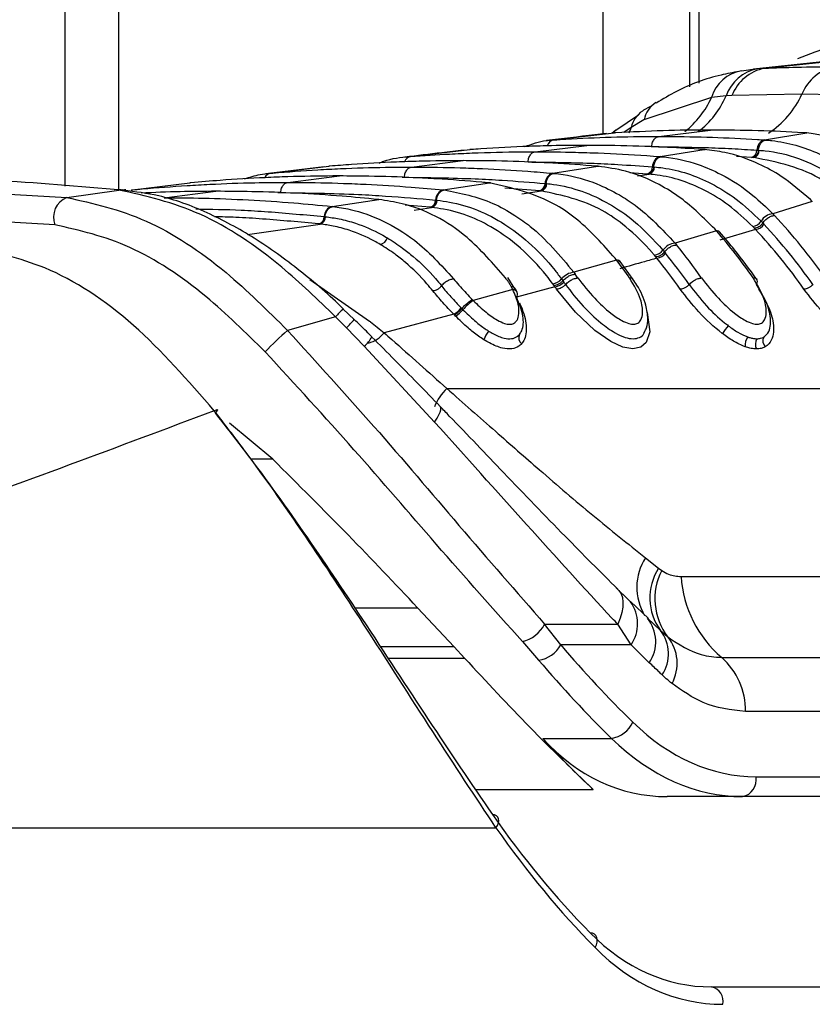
# Model space of a CAD drawing. Header units: millimetres. Extents: x 20 to 19631, y 28 to 16288.
# Tile 25 of 124: x 6019 to 6069, y 5854 to 5916. Entities that reach past the tile are written whole.
import ezdxf

# ---------------------------------------------------------------- set-up
doc = ezdxf.new("R2010")
doc.units = ezdxf.units.MM
doc.header["$LTSCALE"] = 2

msp = doc.modelspace()

# ---------------------------------------------------------------- linework, layer by layer
at = {"color": 7, "linetype": 'Continuous', "lineweight": 25}
for p, q in [((6022.038, 5905.354), (6022.038, 6410.022)), ((6061.299, 6410.022), (6061.299, 5911.6)), ((6070.448, 5913.258), (6065.326, 5912.707)), ((6066.016, 5912.76), (6071.252, 5913.313)), ((6064.567, 5912.599), (6065.588, 5912.734)), ((6065.588, 5912.734), (6066.016, 5912.76)), ((6062.692, 5910.932), (6058.44, 5909.515)), ((6063.604, 5911.022), (6062.692, 5910.932)), ((6063.971, 5911.043), (6063.604, 5911.022)), ((6068.374, 5911.138), (6063.971, 5911.043)), ((6072.771, 5911.043), (6068.374, 5911.138)), ((6058.087, 5909.804), (6056.678, 5908.847)), ((6058.44, 5909.515), (6057.636, 5909.041)), ((6056.481, 5908.714), (6056.657, 5908.874)), ((6059.376, 5908.474), (6062.632, 5908.877)), ((6052.651, 5908.25), (6052.737, 5908.256)), ((6052.737, 5908.256), (6056.573, 5908.696)), ((6056.66, 5908.868), (6056.427, 5908.665)), ((6056.667, 5908.701), (6056.573, 5908.696)), ((6056.573, 5908.696), (6056.595, 5908.698)), ((6066.015, 5908.256), (6068.692, 5908.696)), ((6066.015, 5908.256), (6066.102, 5908.25)), ((6068.692, 5908.696), (6068.598, 5908.701)), ((6043.746, 5907.207), (6047.485, 5907.646)), ((6047.563, 5907.652), (6047.485, 5907.646)), ((6047.485, 5907.646), (6047.502, 5907.648)), ((6051.598, 5907.511), (6054.854, 5907.914)), ((6059.449, 5907.207), (6062.224, 5907.646)), ((6062.224, 5907.646), (6062.145, 5907.652)), ((6062.291, 5907.643), (6062.213, 5907.649)), ((6062.224, 5907.646), (6062.292, 5907.648)), ((6043.673, 5907.201), (6043.746, 5907.207)), ((6059.449, 5907.207), (6059.524, 5907.201)), ((6065.292, 5907.153), (6065.207, 5907.158)), ((6065.35, 5907.149), (6065.293, 5907.153)), ((6065.543, 5907.616), (6065.628, 5907.61)), ((6065.629, 5907.61), (6065.686, 5907.606)), ((6038.316, 5906.566), (6034.654, 5906.13)), ((6034.938, 5906.16), (6038.607, 5906.598)), ((6038.674, 5906.604), (6038.607, 5906.598)), ((6043.82, 5906.549), (6047.076, 5906.952)), ((6052.701, 5906.16), (6055.545, 5906.598)), ((6055.545, 5906.598), (6055.478, 5906.604)), ((6055.545, 5906.598), (6055.617, 5906.599)), ((6055.617, 5906.594), (6055.549, 5906.6)), ((6058.974, 5906.567), (6059.046, 5906.561)), ((6059.047, 5906.561), (6059.095, 5906.557)), ((6034.874, 5906.154), (6034.938, 5906.16)), ((6036.041, 5905.587), (6039.298, 5905.99)), ((6052.701, 5906.16), (6052.766, 5906.154)), ((6058.707, 5906.104), (6058.635, 5906.11)), ((6058.757, 5906.1), (6058.707, 5906.104)), ((6009.683, 5905.337), (6022.141, 5904.639)), ((6026.268, 5905.115), (6029.883, 5905.552)), ((6029.942, 5905.558), (6029.883, 5905.552)), ((6045.815, 5905.115), (6048.713, 5905.552)), ((6048.713, 5905.552), (6048.654, 5905.558)), ((6048.713, 5905.552), (6048.788, 5905.553)), ((6048.787, 5905.548), (6048.728, 5905.553)), ((6052.223, 5905.52), (6052.286, 5905.514)), ((6052.286, 5905.514), (6052.328, 5905.51)), ((6022.141, 5904.639), (6025.409, 5905.107)), ((6025.318, 5905.117), (6025.117, 5905.138)), ((6025.409, 5905.107), (6025.318, 5905.117)), ((6025.854, 5905.112), (6025.759, 5905.122)), ((6026.212, 5905.11), (6026.268, 5905.115)), ((6028.263, 5904.624), (6031.52, 5905.027)), ((6045.815, 5905.115), (6045.872, 5905.11)), ((6051.944, 5905.057), (6051.881, 5905.063)), ((6051.987, 5905.053), (6051.944, 5905.057)), ((6038.818, 5904.074), (6041.759, 5904.51)), ((6038.818, 5904.074), (6038.869, 5904.069)), ((6041.759, 5904.51), (6041.707, 5904.515)), ((6045.045, 5904.013), (6044.99, 5904.019)), ((6045.083, 5904.01), (6045.045, 5904.013)), ((6045.334, 5904.475), (6045.389, 5904.47)), ((6045.389, 5904.47), (6045.426, 5904.466)), ((6069.027, 5904.392), (6066.536, 5903.619)), ((6069.027, 5904.392), (6068.903, 5904.511)), ((6021.382, 5902.92), (6008.992, 5903.624)), ((6038.334, 5903.435), (6038.383, 5903.43)), ((6038.384, 5903.43), (6038.417, 5903.426)), ((6066.536, 5903.619), (6066.647, 5903.502)), ((6038.038, 5902.973), (6037.989, 5902.978)), ((6038.072, 5902.97), (6038.038, 5902.973)), ((6065.389, 5902.699), (6065.283, 5902.81)), ((6065.461, 5902.623), (6065.389, 5902.699)), ((6065.802, 5903.149), (6065.912, 5903.035)), ((6065.912, 5903.035), (6065.987, 5902.955)), ((6062.99, 5902.545), (6060.391, 5901.774)), ((6062.99, 5902.545), (6062.885, 5902.664)), ((6063.197, 5902.448), (6063.091, 5902.566)), ((6065.461, 5902.623), (6063.211, 5901.962)), ((6060.391, 5901.774), (6060.487, 5901.657)), ((6059.189, 5900.899), (6059.097, 5901.01)), ((6059.252, 5900.822), (6059.189, 5900.899)), ((6059.634, 5901.33), (6059.729, 5901.216)), ((6059.729, 5901.216), (6059.794, 5901.136)), ((6056.713, 5900.703), (6054.03, 5899.934)), ((6056.713, 5900.703), (6056.622, 5900.821)), ((6056.924, 5900.6), (6056.832, 5900.719)), ((6057.758, 5899.486), (6056.933, 5900.614)), ((6050.316, 5898.895), (6049.867, 5899.613)), ((6054.03, 5899.934), (6054.114, 5899.817)), ((6050.193, 5898.851), (6050.09, 5899.043)), ((6052.836, 5899.027), (6050.417, 5898.364)), ((6052.781, 5899.104), (6052.701, 5899.214)), ((6052.836, 5899.027), (6052.781, 5899.104)), ((6053.253, 5899.516), (6053.336, 5899.402)), ((6053.335, 5899.402), (6053.392, 5899.323)), ((6050.193, 5898.851), (6047.701, 5898.157)), ((6050.457, 5898.675), (6050.35, 5898.888)), ((6047.64, 5898.219), (6047.701, 5898.157)), ((6039.032, 5897.145), (6036.022, 5896.277)), ((6039.724, 5896.448), (6039.032, 5897.145)), ((6040.212, 5896.961), (6039.527, 5897.625)), ((6046.473, 5897.297), (6042.095, 5896.13)), ((6046.585, 5897.181), (6046.513, 5897.256)), ((6046.947, 5897.693), (6046.984, 5897.655)), ((6046.984, 5897.655), (6047.052, 5897.586)), ((6040.849, 5895.285), (6039.724, 5896.448)), ((6045.272, 5890.523), (6040.849, 5895.285)), ((6046.043, 5892.624), (6085.288, 5892.624)), ((6035.088, 5888.185), (6032.376, 5890.451)), ((6058.525, 5881.994), (6059.362, 5881.337)), ((6059.362, 5881.337), (6059.554, 5881.197)), ((6060.772, 5880.806), (6087.045, 5880.806)), ((6056.69, 5880.101), (6057.489, 5879.321)), ((6057.489, 5879.321), (6057.593, 5879.231)), ((6058.714, 5878.167), (6057.598, 5879.234)), ((6044.199, 5878.854), (6046.497, 5876.395)), ((6058.65, 5878.206), (6059.475, 5877.423)), ((6052.192, 5877.813), (6056.789, 5877.813)), ((6053.212, 5876.51), (6052.192, 5877.813)), ((6057.623, 5876.51), (6056.789, 5877.813)), ((6059.475, 5877.423), (6059.942, 5877.013)), ((6050.79, 5876.72), (6051.812, 5875.557)), ((6047.155, 5875.683), (6046.497, 5876.395)), ((6057.623, 5876.51), (6053.212, 5876.51)), ((6058.774, 5875.398), (6057.623, 5876.51)), ((6063.325, 5875.726), (6089.598, 5875.726)), ((6091.09, 5872.339), (6064.817, 5872.339)), ((6052.07, 5870.642), (6056.397, 5870.642)), ((6065.485, 5868.223), (6100.469, 5868.223)), ((6064.637, 5866.981), (6059.888, 5866.981)), ((6099.621, 5866.981), (6064.637, 5866.981)), ((5993.886, 5865.022), (6049.13, 5865.022)), ((6062.692, 5855.022), (6101.159, 5855.022))]:
    msp.add_line(p, q, dxfattribs=at)
at = {"color": 8, "linetype": 'Continuous', "lineweight": 25}
for p, q in [((6025.386, 6410.022), (6025.386, 5905.154)), ((6055.87, 5908.628), (6055.87, 6410.022)), ((6061.885, 6410.022), (6061.885, 5911.816)), ((6057.636, 5909.041), (6057.18, 5908.724)), ((6057.636, 5909.041), (6057.496, 5908.677)), ((6058.887, 5907.832), (6058.926, 5907.832)), ((6065.207, 5907.158), (6064.264, 5907.213)), ((6043.225, 5905.906), (6043.369, 5905.908)), ((6058.635, 5906.11), (6057.548, 5906.182)), ((6058.034, 5905.988), (6058.757, 5906.1)), ((6051.881, 5905.063), (6049.692, 5905.225)), ((6026.193, 5905.097), (6026.268, 5905.115)), ((6035.416, 5904.943), (6035.591, 5904.945)), ((6050.765, 5904.867), (6051.987, 5905.053)), ((6044.99, 5904.019), (6043.412, 5904.146)), ((6043.988, 5903.846), (6045.083, 5904.01)), ((6033.498, 5902.302), (6038.072, 5902.97)), ((6037.415, 5899.486), (6041.177, 5896.867)), ((6035.088, 5888.185), (6033.694, 5888.185)), ((6040.235, 5878.854), (6044.199, 5878.854)), ((6046.497, 5876.395), (6041.867, 5876.395)), ((6042.336, 5875.683), (6047.155, 5875.683)), ((6055.251, 5867.417), (6047.851, 5867.417))]:
    msp.add_line(p, q, dxfattribs=at)
at = {"color": 7, "linetype": 'Continuous', "lineweight": 25, "flags": 128}
for points in [[(6025.117, 5905.138), (6025.416, 5905.153), (6025.548, 5905.145)], [(6025.318, 5905.117), (6025.618, 5905.132), (6025.759, 5905.122)], [(6025.409, 5905.107), (6025.71, 5905.122), (6025.854, 5905.112)], [(6031.412, 5891.234), (6031.491, 5891.274), (6031.552, 5891.298), (6031.592, 5891.304), (6031.611, 5891.293), (6031.608, 5891.265), (6031.583, 5891.219), (6031.537, 5891.159), (6031.502, 5891.12)], [(6056.69, 5880.101), (6056.865, 5879.938), (6056.996, 5879.732), (6057.08, 5879.487), (6057.117, 5879.205), (6057.106, 5878.892), (6057.047, 5878.552), (6056.94, 5878.191), (6056.789, 5877.813)], [(6049.13, 5865.022), (6049.224, 5865.173), (6049.284, 5865.322), (6049.308, 5865.461), (6049.295, 5865.587), (6049.245, 5865.693), (6049.161, 5865.775), (6049.047, 5865.829), (6048.906, 5865.853)], [(6055.367, 5857.487), (6055.444, 5857.658), (6055.489, 5857.826), (6055.498, 5857.984), (6055.472, 5858.124), (6055.412, 5858.242), (6055.32, 5858.332), (6055.2, 5858.39), (6055.057, 5858.413)]]:
    msp.add_lwpolyline(points, dxfattribs=at)
at = {"color": 8, "linetype": 'Continuous', "lineweight": 25, "flags": 128}
for points in [[(6058.618, 5897.427), (6058.632, 5897.399), (6058.806, 5896.19), (6058.578, 5895.514), (6058.237, 5895.225), (6057.742, 5895.12), (6057.114, 5895.228), (6056.347, 5895.578), (6055.345, 5896.281), (6054.135, 5897.42), (6052.946, 5898.872), (6052.946, 5898.872)], [(6045.272, 5890.523), (6045.423, 5890.759), (6045.539, 5890.968), (6045.619, 5891.147), (6045.661, 5891.295), (6045.665, 5891.409), (6045.631, 5891.487), (6045.625, 5891.494)]]:
    msp.add_lwpolyline(points, dxfattribs=at)
at = {"color": 7, "linetype": 'Continuous', "lineweight": 25}
for centre, radius, start, end in [((6075.394, 5896.072), 18.755, 56.61827, 112.91532), ((6064.952, 5910.279), 2.352, 99.42431, 163.88216), ((6066.079, 5910.159), 2.621, 100.79171, 160.77104), ((6066.543, 5910.057), 2.754, 101.02911, 159.01926), ((6071.003, 5910.072), 2.837, 101.08325, 157.92071), ((6066.198, 5907.628), 0.655, 106.25083, 181.05891), ((6059.633, 5906.574), 0.659, 106.20583, 180.63266), ((6065.076, 5907.607), 0.468, 286.25103, 1.06014), ((6065.218, 5907.597), 0.468, 286.39587, 1.05623), ((6058.503, 5906.562), 0.471, 286.20607, 0.63411), ((6058.624, 5906.552), 0.471, 286.33238, 0.63536), ((6052.886, 5905.523), 0.663, 106.16608, 180.27075), ((6051.749, 5905.518), 0.474, 286.16636, 0.27239), ((6051.854, 5905.508), 0.474, 286.27848, 0.27636), ((6022.645, 5903.39), 1.348, 111.96227, 200.37114), ((6046, 5904.475), 0.666, 106.13056, 179.95751), ((6039.003, 5903.431), 0.669, 106.0986, 179.68319), ((6044.858, 5904.476), 0.476, 286.13087, 359.95932), ((6044.95, 5904.467), 0.476, 286.2312, 359.96465), ((6037.856, 5903.438), 0.478, 286.09895, 359.68513), ((6037.938, 5903.429), 0.478, 286.18983, 359.69143), ((6066.658, 5902.622), 1.005, 97.00292, 148.35536), ((6040.96, 5879.347), 35.261, 35.01023, 43.23921), ((6065.192, 5903.517), 0.713, 277.30113, 328.90406), ((6065.376, 5903.34), 0.722, 276.77754, 327.83761), ((6040.541, 5879.186), 34.821, 35.01487, 43.04915), ((6041.725, 5902.279), 0.603, 281.76783, 342.48866), ((6063.01, 5902.276), 0.27, 43.39896, 94.21453), ((6035.88, 5878.923), 35.958, 35.05687, 41.06765), ((6040.276, 5879.097), 34.464, 35.01487, 43.04915), ((6060.512, 5900.701), 1.08, 96.44825, 144.38493), ((6032.126, 5878.548), 36.583, 35.08598, 39.17326), ((6059.008, 5901.77), 0.766, 276.7112, 324.90377), ((6059.167, 5901.593), 0.775, 276.23559, 323.90884), ((6031.725, 5878.402), 36.121, 35.08803, 39.00591), ((6056.737, 5900.444), 0.26, 40.78221, 95.22901), ((6027.075, 5878.164), 37.234, 35.10433, 37.25107), ((6031.47, 5878.321), 35.751, 35.08803, 39.00591), ((6054.149, 5898.781), 1.159, 95.92632, 140.65225), ((6023.345, 5877.823), 37.821, 35.11108, 35.5571), ((6052.613, 5900.031), 0.822, 276.16333, 321.14886), ((6052.753, 5899.855), 0.832, 275.72395, 320.20608), ((6022.715, 5877.616), 36.955, 35.11125, 35.40674), ((6022.96, 5877.69), 37.338, 35.11125, 35.40674), ((6050.177, 5898.539), 0.312, 325.14542, 87.06187), ((6049.116, 5895.893), 2.669, 122.00879, 140.65684), ((6045.611, 5898.812), 1.743, 299.64012, 320.05088), ((6045.557, 5898.838), 1.95, 301.81771, 320.02581), ((6067.132, 5893.732), 4.429, 140.00313, 147.98296), ((6049.386, 5880.816), 20.436, 130.84196, 136.29038), ((6049.98, 5895.168), 1.697, 140.71801, 161.78161), ((6051.04, 5895.824), 0.479, 155.05948, 232.23484), ((6065.672, 5895.358), 0.877, 144.1867, 186.46394), ((6066.103, 5895.425), 0.658, 149.55754, 207.67876), ((6066.454, 5895.629), 0.538, 153.84355, 224.28764), ((6062.25, 5879.461), 3.444, 146.99789, 216.29366), ((6063.059, 5879.411), 3.933, 152.99544, 217.58657), ((6068.119, 5881.316), 7.365, 183.97562, 229.38867), ((6056.814, 5876.718), 2.363, 326.04755, 39.02435), ((6050.26, 5878.845), 2.19, 284.00583, 331.8923), ((6057.589, 5875.954), 2.39, 326.4096, 37.91803), ((6057.888, 5875.355), 2.639, 331.25232, 38.91319), ((6051.54, 5877.461), 1.923, 278.12061, 330.38588), ((6060.433, 5872.429), 4.385, 358.81343, 48.73005), ((6056.127, 5872.38), 1.759, 278.80532, 335.98248), ((6064.415, 5868.043), 1.085, 281.81036, 9.5356), ((6062.492, 5854.12), 0.924, 347.88572, 77.5198)]:
    msp.add_arc(centre, radius, start, end, dxfattribs=at)
at = {"color": 8, "linetype": 'Continuous', "lineweight": 25}
for centre, radius, start, end in [((6057.468, 5913.287), 5.73, 308.18229, 335.72964), ((6058.357, 5913.306), 5.723, 307.68787, 336.48518), ((6063.158, 5913.485), 5.719, 302.87292, 335.77563), ((6060.131, 5909.149), 1.73, 122.77661, 167.77741), ((6059.313, 5908.647), 1.723, 124.53708, 166.76446), ((6052.848, 5907.759), 0.51, 102.55095, 166.0034), ((6043.849, 5906.727), 0.491, 102.03316, 160.83219), ((6035.021, 5905.711), 0.457, 100.42108, 156.93985), ((6043.578, 5892.977), 6.167, 130.99048, 137.48624), ((6023.73, 5912.157), 22.418, 315.51371, 317.3564), ((6039.063, 5897.241), 2.648, 312.40045, 328.9444), ((6040.599, 5897.348), 1.929, 285.52063, 320.84835), ((6048.147, 5890.365), 3.088, 132.95887, 158.77508), ((6061.438, 5880.146), 3.451, 147.60516, 211.0299), ((6055.681, 5877.849), 2.359, 325.41695, 35.86872)]:
    msp.add_arc(centre, radius, start, end, dxfattribs=at)
at = {"color": 7, "linetype": 'Continuous', "lineweight": 25}
for centre, major_axis, ratio, start_param, end_param in [((6090.433, 5940.587), (-4.159, 84.313), 0.706247, 2.398562, 2.492116), ((6089.585, 5940.545), (-4.159, 85.513), 0.70627, 2.399047, 2.492601), ((6065.021, 5887.023), (-0.927, 18.789), 0.706247, 2.492116, 3.106771), ((6093.408, 5940.545), (15.406, 84.89), 0.695466, 2.652484, 2.72124), ((6061.733, 5886.981), (3.601, 19.843), 0.695466, 2.652484, 3.267139), ((6064.173, 5886.981), (-0.927, 19.989), 0.706346, 2.494194, 3.108849), ((6090.177, 5923.022), (10.622, 77.443), 0.700456, 2.491976, 2.64649), ((6090.881, 5922.926), (10.626, 78.448), 0.700621, 2.490812, 2.645326), ((6064.127, 5875.022), (2.828, 19.902), 0.699969, 2.649844, 3.240726), ((6064.831, 5874.926), (2.832, 20.906), 0.700621, 2.645326, 3.236207)]:
    msp.add_ellipse(centre, major_axis=major_axis, ratio=ratio, start_param=start_param, end_param=end_param, dxfattribs=at)
for points, knots in [([(6066.016, 5912.76), (6066.695, 5912.786), (6068.176, 5912.843), (6069.656, 5912.852), (6070.457, 5912.856)], [0, 0, 0, 0, 0.458483, 1, 1, 1, 1]), ([(6064.42, 5912.556), (6064.041, 5912.488), (6062.693, 5912.246), (6060.927, 5911.597), (6059.634, 5910.825), (6059.212, 5910.574)], [0, 0, 0, 0, 0.2088826, 0.7423867, 1, 1, 1, 1]), ([(6058.946, 5910.409), (6058.764, 5910.318), (6058.554, 5910.212), (6058.363, 5910.083), (6058.337, 5910.065)], [0, 0, 0, 0, 0.866299, 1, 1, 1, 1]), ([(6062.632, 5908.877), (6062.585, 5908.877), (6061.59, 5908.876), (6059.601, 5908.849), (6057.661, 5908.751), (6056.667, 5908.701)], [0, 0, 0, 0, 0.024033, 0.499895, 1, 1, 1, 1]), ([(6068.598, 5908.701), (6068.55, 5908.704), (6067.556, 5908.762), (6065.568, 5908.852), (6063.627, 5908.868), (6062.632, 5908.877)], [0, 0, 0, 0, 0.024244, 0.500106, 1, 1, 1, 1]), ([(6056.08, 5908.652), (6055.836, 5908.625), (6054.551, 5908.48), (6053.312, 5908.334), (6052.307, 5908.215)], [0, 0, 0, 0, 0.189573, 1, 1, 1, 1]), ([(6052.737, 5908.256), (6052.884, 5908.266), (6053.975, 5908.336), (6056.014, 5908.431), (6058.081, 5908.472), (6059.202, 5908.473), (6059.376, 5908.474)], [0, 0, 0, 0, 0.0661, 0.493687, 0.921273, 1, 1, 1, 1]), ([(6058.926, 5907.832), (6058.931, 5907.885), (6058.946, 5908.027), (6059.031, 5908.237), (6059.184, 5908.418), (6059.312, 5908.455), (6059.376, 5908.474)], [0, 0, 0, 0, 0.161092, 0.440728, 0.720364, 1, 1, 1, 1]), ([(6059.376, 5908.474), (6059.55, 5908.473), (6060.671, 5908.472), (6062.738, 5908.431), (6064.777, 5908.336), (6065.868, 5908.266), (6066.015, 5908.256)], [0, 0, 0, 0, 0.078728, 0.506313, 0.933899, 1, 1, 1, 1]), ([(6074.59, 5906.359), (6074.557, 5906.385), (6073.639, 5907.096), (6071.713, 5908.238), (6069.699, 5908.543), (6068.692, 5908.696)], [0, 0, 0, 0, 0.018267, 0.509409, 1, 1, 1, 1]), ([(6054.854, 5907.914), (6054.112, 5907.91), (6052.897, 5907.902), (6050.669, 5907.836), (6048.981, 5907.751), (6047.766, 5907.666), (6047.563, 5907.652)], [0, 0, 0, 0, 0.305202, 0.499842, 0.916458, 1, 1, 1, 1]), ([(6050.946, 5907.835), (6051.391, 5907.995), (6051.953, 5908.198), (6052.53, 5908.241), (6052.651, 5908.25)], [0, 0, 0, 0, 0.791456, 1, 1, 1, 1]), ([(6062.145, 5907.652), (6061.403, 5907.701), (6060.189, 5907.781), (6057.96, 5907.874), (6056.271, 5907.912), (6055.056, 5907.914), (6054.854, 5907.914)], [0, 0, 0, 0, 0.305522, 0.500162, 0.917082, 1, 1, 1, 1]), ([(6058.926, 5907.832), (6060.043, 5907.822), (6061.726, 5907.806), (6063.932, 5907.714), (6065.02, 5907.648), (6065.543, 5907.616)], [0, 0, 0, 0, 0.50631, 0.762623, 1, 1, 1, 1]), ([(6068.903, 5904.511), (6068.301, 5905.027), (6067.27, 5905.911), (6065.455, 5906.893), (6063.824, 5907.465), (6062.658, 5907.597), (6062.224, 5907.646)], [0, 0, 0, 0, 0.296146, 0.5073, 0.816527, 1, 1, 1, 1]), ([(6065.628, 5907.61), (6065.636, 5907.662), (6065.656, 5907.805), (6065.749, 5908.014), (6065.909, 5908.195), (6066.038, 5908.232), (6066.103, 5908.25)], [0, 0, 0, 0, 0.160966, 0.440644, 0.720322, 1, 1, 1, 1]), ([(6066.102, 5908.25), (6066.231, 5908.239), (6067.368, 5908.141), (6069.221, 5907.607), (6071.166, 5906.487), (6072.097, 5905.716), (6072.397, 5905.468)], [0, 0, 0, 0, 0.0581112, 0.5134808, 0.8432452, 1, 1, 1, 1]), ([(6041.78, 5906.804), (6041.876, 5906.844), (6042.49, 5907.097), (6043.132, 5907.154), (6043.673, 5907.201)], [0, 0, 0, 0, 0.157058, 1, 1, 1, 1]), ([(6047.093, 5907.608), (6046.635, 5907.555), (6045.383, 5907.41), (6044.169, 5907.264), (6043.398, 5907.172)], [0, 0, 0, 0, 0.365263, 1, 1, 1, 1]), ([(6043.746, 5907.207), (6044.57, 5907.265), (6045.866, 5907.357), (6048.181, 5907.462), (6049.975, 5907.507), (6051.296, 5907.511), (6051.598, 5907.511)], [0, 0, 0, 0, 0.314829, 0.495571, 0.884785, 1, 1, 1, 1]), ([(6051.147, 5906.87), (6051.153, 5906.922), (6051.168, 5907.065), (6051.253, 5907.274), (6051.406, 5907.456), (6051.534, 5907.493), (6051.598, 5907.511)], [0, 0, 0, 0, 0.161092, 0.440728, 0.720364, 1, 1, 1, 1]), ([(6051.598, 5907.511), (6052.445, 5907.505), (6053.766, 5907.496), (6056.105, 5907.419), (6057.875, 5907.325), (6059.171, 5907.228), (6059.449, 5907.207)], [0, 0, 0, 0, 0.32369, 0.504431, 0.893531, 1, 1, 1, 1]), ([(6059.046, 5906.561), (6059.054, 5906.613), (6059.075, 5906.756), (6059.169, 5906.965), (6059.33, 5907.146), (6059.46, 5907.183), (6059.524, 5907.201)], [0, 0, 0, 0, 0.161001, 0.440667, 0.720334, 1, 1, 1, 1]), ([(6059.524, 5907.201), (6059.586, 5907.196), (6060.37, 5907.124), (6061.648, 5906.837), (6063.524, 5906.024), (6065.111, 5904.998), (6066.127, 5904.015), (6066.536, 5903.619)], [0, 0, 0, 0, 0.02498, 0.311752, 0.510885, 0.803406, 1, 1, 1, 1]), ([(6071.191, 5904.613), (6070.709, 5904.998), (6068.915, 5906.429), (6066.856, 5906.845), (6065.35, 5907.149)], [0, 0, 0, 0, 0.268949, 1, 1, 1, 1]), ([(6065.686, 5907.606), (6065.808, 5907.596), (6067.348, 5907.463), (6069.459, 5906.733), (6071.196, 5905.362), (6071.691, 5904.971)], [0, 0, 0, 0, 0.058019, 0.731528, 1, 1, 1, 1]), ([(6034.938, 5906.16), (6034.99, 5906.164), (6035.986, 5906.251), (6037.455, 5906.357), (6039.82, 5906.478), (6041.784, 5906.539), (6043.275, 5906.546), (6043.82, 5906.549)], [0, 0, 0, 0, 0.017392, 0.336932, 0.496696, 0.8163, 1, 1, 1, 1]), ([(6047.076, 5906.952), (6046.149, 5906.945), (6044.748, 5906.934), (6042.402, 5906.851), (6040.528, 5906.75), (6039.128, 5906.639), (6038.674, 5906.604)], [0, 0, 0, 0, 0.330895, 0.499787, 0.837714, 1, 1, 1, 1]), ([(6043.369, 5905.908), (6043.375, 5905.96), (6043.39, 5906.102), (6043.474, 5906.312), (6043.628, 5906.494), (6043.756, 5906.531), (6043.82, 5906.549)], [0, 0, 0, 0, 0.161092, 0.440728, 0.720364, 1, 1, 1, 1]), ([(6043.82, 5906.549), (6043.891, 5906.549), (6044.908, 5906.548), (6046.399, 5906.524), (6048.765, 5906.436), (6050.709, 5906.325), (6052.178, 5906.203), (6052.701, 5906.16)], [0, 0, 0, 0, 0.023999, 0.34354, 0.503304, 0.822907, 1, 1, 1, 1]), ([(6055.478, 5906.604), (6054.551, 5906.673), (6053.151, 5906.779), (6050.804, 5906.89), (6048.93, 5906.944), (6047.53, 5906.95), (6047.076, 5906.952)], [0, 0, 0, 0, 0.331322, 0.500214, 0.838141, 1, 1, 1, 1]), ([(6051.147, 5906.87), (6052.464, 5906.856), (6054.346, 5906.835), (6056.955, 5906.71), (6058.247, 5906.619), (6058.974, 5906.567)], [0, 0, 0, 0, 0.504425, 0.721113, 1, 1, 1, 1]), ([(6062.885, 5902.664), (6062.195, 5903.349), (6061.094, 5904.442), (6059.186, 5905.607), (6057.436, 5906.338), (6056.127, 5906.518), (6055.545, 5906.598)], [0, 0, 0, 0, 0.316585, 0.505351, 0.78008, 1, 1, 1, 1]), ([(6059.095, 5906.557), (6059.271, 5906.539), (6060.488, 5906.415), (6062.247, 5905.824), (6064.299, 5904.567), (6065.287, 5903.635), (6065.802, 5903.149)], [0, 0, 0, 0, 0.0735973, 0.5071122, 0.7427646, 1, 1, 1, 1]), ([(6039.298, 5905.99), (6039.158, 5905.989), (6038.072, 5905.988), (6036.512, 5905.959), (6034.147, 5905.866), (6032.114, 5905.747), (6030.555, 5905.611), (6029.942, 5905.558)], [0, 0, 0, 0, 0.04475, 0.348076, 0.499734, 0.80312, 1, 1, 1, 1]), ([(6033.31, 5905.803), (6033.638, 5905.911), (6034.154, 5906.082), (6034.682, 5906.135), (6034.874, 5906.154)], [0, 0, 0, 0, 0.635219, 1, 1, 1, 1]), ([(6048.654, 5905.558), (6048.513, 5905.57), (6047.427, 5905.669), (6045.868, 5905.784), (6043.503, 5905.91), (6041.47, 5905.978), (6039.911, 5905.986), (6039.298, 5905.99)], [0, 0, 0, 0, 0.045283, 0.348609, 0.500266, 0.803652, 1, 1, 1, 1]), ([(6043.369, 5905.908), (6044.856, 5905.889), (6046.908, 5905.864), (6049.859, 5905.709), (6051.323, 5905.592), (6052.223, 5905.52)], [0, 0, 0, 0, 0.503297, 0.694828, 1, 1, 1, 1]), ([(6052.286, 5905.514), (6052.293, 5905.566), (6052.315, 5905.708), (6052.41, 5905.918), (6052.572, 5906.099), (6052.701, 5906.135), (6052.766, 5906.154)], [0, 0, 0, 0, 0.161023, 0.440682, 0.720341, 1, 1, 1, 1]), ([(6052.766, 5906.154), (6052.963, 5906.131), (6053.876, 5906.028), (6055.275, 5905.631), (6056.769, 5904.895), (6058.477, 5903.797), (6059.579, 5902.633), (6060.391, 5901.774)], [0, 0, 0, 0, 0.0710594, 0.3287073, 0.5085944, 0.6378248, 1, 1, 1, 1]), ([(6065.283, 5902.81), (6064.78, 5903.282), (6063.817, 5904.185), (6061.821, 5905.401), (6060.11, 5905.968), (6058.928, 5906.083), (6058.757, 5906.1)], [0, 0, 0, 0, 0.257471, 0.493197, 0.926487, 1, 1, 1, 1]), ([(6025.117, 5905.138), (6022.392, 5905.377), (6018.379, 5905.729), (6014.469, 5905.763), (6013.214, 5905.774)], [0, 0, 0, 0, 0.67875, 1, 1, 1, 1]), ([(6026.268, 5905.115), (6026.47, 5905.134), (6027.616, 5905.243), (6029.235, 5905.366), (6031.6, 5905.497), (6033.711, 5905.573), (6035.35, 5905.582), (6036.041, 5905.587)], [0, 0, 0, 0, 0.061922, 0.352279, 0.497453, 0.787868, 1, 1, 1, 1]), ([(6035.591, 5904.945), (6035.597, 5904.997), (6035.612, 5905.14), (6035.696, 5905.35), (6035.85, 5905.531), (6035.977, 5905.568), (6036.041, 5905.587)], [0, 0, 0, 0, 0.161092, 0.440728, 0.720364, 1, 1, 1, 1]), ([(6036.041, 5905.587), (6036.26, 5905.586), (6037.425, 5905.584), (6039.064, 5905.549), (6041.429, 5905.451), (6043.523, 5905.323), (6045.141, 5905.176), (6045.815, 5905.115)], [0, 0, 0, 0, 0.067017, 0.357375, 0.502549, 0.792963, 1, 1, 1, 1]), ([(6056.622, 5900.821), (6055.864, 5901.671), (6054.712, 5902.964), (6052.084, 5904.79), (6050.149, 5905.228), (6048.713, 5905.552)], [0, 0, 0, 0, 0.331863, 0.504238, 1, 1, 1, 1]), ([(6052.328, 5905.51), (6052.465, 5905.496), (6053.808, 5905.351), (6055.693, 5904.667), (6057.981, 5903.113), (6059.034, 5901.978), (6059.634, 5901.33)], [0, 0, 0, 0, 0.0516718, 0.5050665, 0.7175116, 1, 1, 1, 1]), ([(6022.141, 5904.639), (6023.794, 5904.269), (6027.097, 5903.53), (6031.953, 5900.329), (6034.754, 5897.539), (6036.022, 5896.277)], [0, 0, 0, 0, 0.3541768, 0.7078485, 1, 1, 1, 1]), ([(6039.032, 5897.145), (6037.924, 5898.217), (6035.244, 5900.809), (6030.492, 5903.97), (6027.113, 5904.726), (6025.409, 5905.107)], [0, 0, 0, 0, 0.259057, 0.626399, 1, 1, 1, 1]), ([(6039.533, 5897.631), (6039.529, 5897.635), (6038.668, 5898.486), (6036.818, 5900.072), (6033.953, 5902.145), (6030.962, 5903.754), (6028.195, 5904.779), (6026.443, 5904.996), (6025.707, 5905.087)], [0, 0, 0, 0, 0.000985, 0.211, 0.42281, 0.63293, 0.845915, 1, 1, 1, 1]), ([(6031.52, 5905.027), (6030.768, 5905.023), (6029.196, 5905.015), (6027.624, 5904.948), (6026.804, 5904.913)], [0, 0, 0, 0, 0.478036, 1, 1, 1, 1]), ([(6028.263, 5904.624), (6029.084, 5904.618), (6030.852, 5904.606), (6033.567, 5904.497), (6036.265, 5904.323), (6038.015, 5904.153), (6038.818, 5904.074)], [0, 0, 0, 0, 0.2331562, 0.5020007, 0.7713618, 1, 1, 1, 1]), ([(6041.707, 5904.515), (6040.955, 5904.586), (6039.258, 5904.746), (6036.612, 5904.911), (6033.968, 5905.011), (6032.269, 5905.022), (6031.52, 5905.027)], [0, 0, 0, 0, 0.221771, 0.500316, 0.779385, 1, 1, 1, 1]), ([(6035.591, 5904.945), (6037.224, 5904.923), (6039.423, 5904.894), (6042.671, 5904.709), (6044.284, 5904.567), (6045.334, 5904.475)], [0, 0, 0, 0, 0.50254, 0.6765721, 1, 1, 1, 1]), ([(6045.389, 5904.47), (6045.397, 5904.522), (6045.419, 5904.664), (6045.515, 5904.873), (6045.677, 5905.054), (6045.807, 5905.091), (6045.872, 5905.109)], [0, 0, 0, 0, 0.161038, 0.440692, 0.720346, 1, 1, 1, 1]), ([(6045.872, 5905.11), (6046.906, 5904.907), (6048.436, 5904.607), (6050.204, 5903.61), (6051.999, 5902.355), (6053.152, 5900.98), (6054.03, 5899.934)], [0, 0, 0, 0, 0.341963, 0.506117, 0.624337, 1, 1, 1, 1]), ([(6059.097, 5901.01), (6059.055, 5901.06), (6058.493, 5901.725), (6057.428, 5902.754), (6055.145, 5904.369), (6053.291, 5904.771), (6051.987, 5905.053)], [0, 0, 0, 0, 0.021195, 0.282969, 0.495586, 1, 1, 1, 1]), ([(6038.383, 5903.43), (6038.392, 5903.482), (6038.415, 5903.624), (6038.511, 5903.833), (6038.674, 5904.014), (6038.804, 5904.051), (6038.869, 5904.069)], [0, 0, 0, 0, 0.161049, 0.440699, 0.72035, 1, 1, 1, 1]), ([(6038.869, 5904.069), (6039.23, 5904.017), (6040.302, 5903.862), (6042.046, 5903.225), (6044.305, 5901.886), (6045.671, 5900.397), (6046.467, 5899.528)], [0, 0, 0, 0, 0.129882, 0.385514, 0.641748, 1, 1, 1, 1]), ([(6049.737, 5899.578), (6048.954, 5900.479), (6047.043, 5902.678), (6044.179, 5904.142), (6042.249, 5904.435), (6041.759, 5904.51)], [0, 0, 0, 0, 0.341408, 0.83284, 1, 1, 1, 1]), ([(6052.701, 5899.214), (6052.57, 5899.389), (6051.945, 5900.218), (6050.805, 5901.408), (6048.685, 5903.005), (6046.752, 5903.8), (6045.334, 5903.978), (6045.083, 5904.01)], [0, 0, 0, 0, 0.063624, 0.302569, 0.497159, 0.910873, 1, 1, 1, 1]), ([(6045.426, 5904.466), (6045.685, 5904.433), (6047.143, 5904.245), (6049.131, 5903.421), (6051.308, 5901.773), (6052.477, 5900.548), (6053.118, 5899.695), (6053.253, 5899.516)], [0, 0, 0, 0, 0.089233, 0.503156, 0.697697, 0.936448, 1, 1, 1, 1]), ([(6038.417, 5903.426), (6038.697, 5903.388), (6039.33, 5903.301), (6040.512, 5902.977), (6041.526, 5902.545), (6042.175, 5902.17), (6042.299, 5902.098)], [0, 0, 0, 0, 0.210941, 0.475438, 0.899348, 1, 1, 1, 1]), ([(6065.912, 5903.035), (6065.942, 5903.076), (6066.026, 5903.188), (6066.207, 5903.347), (6066.44, 5903.477), (6066.578, 5903.494), (6066.647, 5903.502)], [0, 0, 0, 0, 0.161233, 0.440822, 0.720411, 1, 1, 1, 1]), ([(6034.614, 5894.938), (6033.394, 5896.14), (6030.708, 5898.788), (6026.073, 5901.855), (6022.944, 5902.566), (6021.382, 5902.92)], [0, 0, 0, 0, 0.2942151, 0.6477386, 1, 1, 1, 1]), ([(6041.847, 5901.689), (6041.726, 5901.759), (6041.095, 5902.122), (6040.109, 5902.539), (6038.96, 5902.851), (6038.345, 5902.933), (6038.072, 5902.97)], [0, 0, 0, 0, 0.100695, 0.524691, 0.789151, 1, 1, 1, 1]), ([(6065.912, 5903.035), (6065.877, 5902.989), (6065.807, 5902.898), (6065.668, 5902.789), (6065.52, 5902.714), (6065.433, 5902.704), (6065.389, 5902.699)], [0, 0, 0, 0, 0.249999, 0.4999987, 0.749999, 1, 1, 1, 1]), ([(6042.299, 5902.098), (6042.621, 5901.894), (6043.178, 5901.54), (6044.201, 5900.717), (6045.02, 5899.914), (6045.578, 5899.239), (6045.707, 5899.084)], [0, 0, 0, 0, 0.2622207, 0.4535665, 0.8744738, 1, 1, 1, 1]), ([(6065.536, 5899.486), (6065.079, 5900.116), (6064.328, 5901.148), (6063.521, 5902.093), (6063.206, 5902.462)], [0, 0, 0, 0, 0.609908, 1, 1, 1, 1]), ([(6031.412, 5891.234), (6029.759, 5893.131), (6026.451, 5896.927), (6021.048, 5900.47), (6017.597, 5901.181), (6016.027, 5901.505)], [0, 0, 0, 0, 0.352456, 0.705295, 1, 1, 1, 1]), ([(6045.166, 5898.763), (6045.041, 5898.914), (6044.497, 5899.571), (6043.699, 5900.35), (6042.703, 5901.149), (6042.161, 5901.491), (6041.847, 5901.689)], [0, 0, 0, 0, 0.125578, 0.546573, 0.737903, 1, 1, 1, 1]), ([(6059.729, 5901.216), (6059.761, 5901.255), (6059.85, 5901.361), (6060.039, 5901.511), (6060.278, 5901.633), (6060.417, 5901.649), (6060.487, 5901.657)], [0, 0, 0, 0, 0.161211, 0.440807, 0.720404, 1, 1, 1, 1]), ([(6059.729, 5901.216), (6059.692, 5901.173), (6059.617, 5901.087), (6059.472, 5900.984), (6059.321, 5900.913), (6059.233, 5900.904), (6059.189, 5900.899)], [0, 0, 0, 0, 0.249999, 0.499999, 0.749999, 1, 1, 1, 1]), ([(6059.252, 5900.822), (6058.991, 5900.748), (6058.219, 5900.529), (6057.438, 5900.309), (6056.92, 5900.163)], [0, 0, 0, 0, 0.336526, 1, 1, 1, 1]), ([(6053.335, 5899.402), (6053.37, 5899.439), (6053.463, 5899.538), (6053.659, 5899.679), (6053.903, 5899.794), (6054.044, 5899.809), (6054.114, 5899.817)], [0, 0, 0, 0, 0.161195, 0.440797, 0.720398, 1, 1, 1, 1]), ([(6045.707, 5899.084), (6045.739, 5899.122), (6045.827, 5899.227), (6046.017, 5899.377), (6046.256, 5899.501), (6046.397, 5899.519), (6046.467, 5899.528)], [0, 0, 0, 0, 0.16106, 0.440707, 0.720353, 1, 1, 1, 1]), ([(6045.707, 5899.084), (6045.71, 5899.08), (6045.891, 5898.856), (6046.283, 5898.396), (6046.726, 5897.927), (6046.947, 5897.693)], [0, 0, 0, 0, 0.007762, 0.50485, 1, 1, 1, 1]), ([(6046.467, 5899.528), (6046.576, 5899.396), (6046.794, 5899.131), (6047.161, 5898.722), (6047.447, 5898.417), (6047.61, 5898.249), (6047.64, 5898.219)], [0, 0, 0, 0, 0.310786, 0.621524, 0.932011, 1, 1, 1, 1]), ([(6050.09, 5899.043), (6050.055, 5899.103), (6049.985, 5899.223), (6049.867, 5899.401), (6049.781, 5899.519), (6049.737, 5899.578)], [0, 0, 0, 0, 0.329912, 0.664856, 1, 1, 1, 1]), ([(6050.343, 5898.884), (6050.323, 5898.92), (6050.276, 5899.003), (6050.157, 5899.028), (6050.09, 5899.043)], [0, 0, 0, 0, 0.432775, 1, 1, 1, 1]), ([(6053.335, 5899.402), (6053.296, 5899.362), (6053.218, 5899.281), (6053.068, 5899.184), (6052.914, 5899.117), (6052.826, 5899.108), (6052.781, 5899.104)], [0, 0, 0, 0, 0.2499993, 0.4999991, 0.7499993, 1, 1, 1, 1]), ([(6053.503, 5899.165), (6053.538, 5899.202), (6053.632, 5899.3), (6053.828, 5899.44), (6054.074, 5899.554), (6054.214, 5899.569), (6054.284, 5899.577)], [0, 0, 0, 0, 0.161092, 0.440728, 0.720364, 1, 1, 1, 1]), ([(6053.503, 5899.165), (6053.854, 5898.71), (6054.489, 5897.884), (6055.598, 5896.831), (6056.522, 5896.161), (6057.231, 5895.827), (6057.773, 5895.727), (6058.169, 5895.827), (6058.408, 5895.989), (6058.45, 5896.147), (6058.459, 5896.18)], [0, 0, 0, 0, 0.2555302, 0.4634116, 0.6109353, 0.7144478, 0.8020014, 0.8871076, 0.9762903, 1, 1, 1, 1]), ([(6054.284, 5899.577), (6054.614, 5899.149), (6055.204, 5898.385), (6056.199, 5897.46), (6056.955, 5896.931), (6057.458, 5896.704), (6057.81, 5896.651), (6058.082, 5896.73), (6058.288, 5896.967), (6058.395, 5897.463), (6058.259, 5898.361), (6057.806, 5899.123), (6057.537, 5899.577)], [0, 0, 0, 0, 0.1815485, 0.3237951, 0.4088504, 0.462296, 0.5041852, 0.5459836, 0.6005596, 0.6773038, 0.8079076, 1, 1, 1, 1]), ([(6057.748, 5899.478), (6057.734, 5899.501), (6057.697, 5899.563), (6057.599, 5899.572), (6057.537, 5899.577)], [0, 0, 0, 0, 0.363524, 1, 1, 1, 1]), ([(6058.466, 5896.176), (6058.515, 5896.266), (6058.657, 5896.529), (6058.706, 5897.107), (6058.567, 5897.995), (6058.197, 5898.863), (6057.814, 5899.386), (6057.719, 5899.516)], [0, 0, 0, 0, 0.085373, 0.248767, 0.504091, 0.876386, 1, 1, 1, 1]), ([(6061.282, 5899.165), (6061.316, 5899.202), (6061.41, 5899.3), (6061.607, 5899.44), (6061.852, 5899.554), (6061.992, 5899.569), (6062.062, 5899.577)], [0, 0, 0, 0, 0.161092, 0.440728, 0.720364, 1, 1, 1, 1]), ([(6061.282, 5899.165), (6061.626, 5898.717), (6062.261, 5897.892), (6063.175, 5897.018), (6063.664, 5896.637), (6063.739, 5896.579)], [0, 0, 0, 0, 0.5006885, 0.9227865, 1, 1, 1, 1]), ([(6062.062, 5899.577), (6062.393, 5899.149), (6062.982, 5898.385), (6063.977, 5897.46), (6064.733, 5896.931), (6065.236, 5896.704), (6065.588, 5896.651), (6065.86, 5896.73), (6066.066, 5896.967), (6066.173, 5897.463), (6066.037, 5898.361), (6065.584, 5899.123), (6065.315, 5899.577)], [0, 0, 0, 0, 0.181549, 0.323795, 0.40885, 0.462296, 0.504185, 0.545984, 0.60056, 0.677304, 0.807908, 1, 1, 1, 1]), ([(6065.51, 5899.165), (6065.527, 5899.202), (6065.574, 5899.3), (6065.576, 5899.44), (6065.494, 5899.554), (6065.374, 5899.569), (6065.315, 5899.577)], [0, 0, 0, 0, 0.161092, 0.440728, 0.720364, 1, 1, 1, 1]), ([(6065.971, 5895.867), (6066.005, 5895.889), (6066.172, 5895.998), (6066.425, 5896.423), (6066.419, 5897.106), (6066.166, 5898.079), (6065.786, 5898.709), (6065.51, 5899.165)], [0, 0, 0, 0, 0.041437, 0.201296, 0.499179, 0.63727, 1, 1, 1, 1]), ([(6046.473, 5897.297), (6046.239, 5897.544), (6045.766, 5898.046), (6045.368, 5898.522), (6045.166, 5898.763)], [0, 0, 0, 0, 0.493803, 1, 1, 1, 1]), ([(6047.701, 5898.157), (6047.964, 5897.905), (6048.435, 5897.453), (6049.125, 5896.962), (6049.642, 5896.717), (6050, 5896.651), (6050.248, 5896.708), (6050.456, 5896.883), (6050.604, 5897.273), (6050.569, 5897.959), (6050.324, 5898.539), (6050.193, 5898.851)], [0, 0, 0, 0, 0.161237, 0.289131, 0.368581, 0.428024, 0.487367, 0.54282, 0.643281, 0.807987, 1, 1, 1, 1]), ([(6050.605, 5896.026), (6050.657, 5896.102), (6050.86, 5896.404), (6050.894, 5897.206), (6050.594, 5897.958), (6050.433, 5898.36)], [0, 0, 0, 0, 0.136181, 0.538313, 1, 1, 1, 1]), ([(6063.377, 5896.08), (6063.372, 5896.084), (6062.838, 5896.491), (6061.828, 5897.434), (6061.091, 5898.393), (6060.724, 5898.872)], [0, 0, 0, 0, 0.005036, 0.503601, 1, 1, 1, 1]), ([(6065.65, 5898.872), (6065.943, 5898.384), (6066.349, 5897.709), (6066.615, 5896.653), (6066.609, 5895.889), (6066.311, 5895.409), (6066.111, 5895.281), (6066.069, 5895.253)], [0, 0, 0, 0, 0.35082, 0.485426, 0.783992, 0.954198, 1, 1, 1, 1]), ([(6071.155, 5896.08), (6071.15, 5896.084), (6070.616, 5896.491), (6069.606, 5897.434), (6068.87, 5898.393), (6068.502, 5898.872)], [0, 0, 0, 0, 0.005036, 0.503601, 1, 1, 1, 1]), ([(6046.984, 5897.655), (6047.017, 5897.693), (6047.107, 5897.796), (6047.28, 5897.964), (6047.483, 5898.13), (6047.588, 5898.19), (6047.64, 5898.219)], [0, 0, 0, 0, 0.160998, 0.440666, 0.720333, 1, 1, 1, 1]), ([(6050.604, 5898.012), (6050.616, 5897.986), (6050.824, 5897.552), (6051.078, 5896.733), (6051.043, 5895.874), (6050.808, 5895.535), (6050.746, 5895.446)], [0, 0, 0, 0, 0.026992, 0.449873, 0.855511, 1, 1, 1, 1]), ([(6046.513, 5897.256), (6046.513, 5897.256), (6046.499, 5897.27), (6046.486, 5897.283), (6046.473, 5897.297)], [0, 0, 0, 0, 0.011269, 1, 1, 1, 1]), ([(6048.368, 5895.698), (6048.255, 5895.773), (6047.916, 5895.996), (6047.301, 5896.485), (6046.845, 5896.928), (6046.585, 5897.181)], [0, 0, 0, 0, 0.177842, 0.531294, 1, 1, 1, 1]), ([(6047.052, 5897.586), (6047.291, 5897.353), (6047.706, 5896.949), (6048.264, 5896.506), (6048.567, 5896.308), (6048.667, 5896.242)], [0, 0, 0, 0, 0.476992, 0.82783, 1, 1, 1, 1]), ([(6041.331, 5895.872), (6041.098, 5896.109), (6040.732, 5896.481), (6040.35, 5896.835), (6040.212, 5896.963)], [0, 0, 0, 0, 0.639161, 1, 1, 1, 1]), ([(6041.177, 5896.867), (6041.197, 5896.852), (6041.505, 5896.609), (6041.81, 5896.362), (6042.095, 5896.13)], [0, 0, 0, 0, 0.065228, 1, 1, 1, 1]), ([(6063.739, 5896.579), (6063.94, 5896.433), (6064.34, 5896.141), (6064.754, 5895.961), (6064.961, 5895.871)], [0, 0, 0, 0, 0.500365, 1, 1, 1, 1]), ([(6036.022, 5896.277), (6037.85, 5894.273), (6041.568, 5890.201), (6046.941, 5883.83), (6050.41, 5879.854), (6052.192, 5877.813)], [0, 0, 0, 0, 0.32022, 0.650979, 1, 1, 1, 1]), ([(6042.095, 5896.13), (6042.255, 5895.991), (6043.582, 5894.83), (6044.892, 5893.656), (6046.043, 5892.624)], [0, 0, 0, 0, 0.120521, 1, 1, 1, 1]), ([(6048.667, 5896.242), (6048.768, 5896.181), (6049.092, 5895.986), (6049.603, 5895.779), (6050.121, 5895.738), (6050.432, 5895.851), (6050.56, 5895.98), (6050.605, 5896.026)], [0, 0, 0, 0, 0.131129, 0.422233, 0.647086, 0.874043, 1, 1, 1, 1]), ([(6064.8, 5895.259), (6064.554, 5895.366), (6064.071, 5895.574), (6063.605, 5895.914), (6063.377, 5896.08)], [0, 0, 0, 0, 0.511867, 1, 1, 1, 1]), ([(6045.624, 5891.493), (6045.148, 5891.987), (6043.741, 5893.446), (6042.287, 5894.904), (6041.326, 5895.868)], [0, 0, 0, 0, 0.338899, 1, 1, 1, 1]), ([(6050.746, 5895.446), (6050.691, 5895.39), (6050.531, 5895.232), (6050.139, 5895.094), (6049.499, 5895.143), (6048.876, 5895.393), (6048.486, 5895.628), (6048.368, 5895.698)], [0, 0, 0, 0, 0.123835, 0.354513, 0.586159, 0.875244, 1, 1, 1, 1]), ([(6065.52, 5895.12), (6065.408, 5895.126), (6065.207, 5895.138), (6064.958, 5895.205), (6064.831, 5895.249), (6064.8, 5895.259)], [0, 0, 0, 0, 0.496554, 0.8808, 1, 1, 1, 1]), ([(6064.961, 5895.871), (6064.985, 5895.863), (6065.088, 5895.827), (6065.287, 5895.774), (6065.447, 5895.764), (6065.536, 5895.759)], [0, 0, 0, 0, 0.121302, 0.507466, 1, 1, 1, 1]), ([(6065.536, 5895.759), (6065.616, 5895.764), (6065.763, 5895.774), (6065.898, 5895.826), (6065.959, 5895.86), (6065.971, 5895.867)], [0, 0, 0, 0, 0.492803, 0.897023, 1, 1, 1, 1]), ([(6050.79, 5876.72), (6048.997, 5878.732), (6045.568, 5882.581), (6040.198, 5888.857), (6036.494, 5892.891), (6034.614, 5894.938)], [0, 0, 0, 0, 0.350471, 0.670401, 1, 1, 1, 1]), ([(6066.069, 5895.253), (6066.054, 5895.245), (6065.977, 5895.203), (6065.806, 5895.138), (6065.622, 5895.126), (6065.52, 5895.12)], [0, 0, 0, 0, 0.1010985, 0.5033758, 1, 1, 1, 1]), ([(6046.043, 5892.624), (6047.068, 5891.724), (6049.043, 5889.989), (6052.1, 5887.307), (6055.251, 5884.615), (6057.43, 5882.871), (6058.525, 5881.994)], [0, 0, 0, 0, 0.234664, 0.452592, 0.724924, 1, 1, 1, 1]), ([(6031.412, 5891.234), (6025.356, 5888.959), (6013.228, 5884.402), (5999.904, 5879.915), (5993.233, 5877.668)], [0, 0, 0, 0, 0.4993125, 1, 1, 1, 1]), ([(6049.13, 5865.022), (6047.82, 5866.998), (6045.164, 5871.001), (6041.17, 5877.301), (6037.151, 5883.398), (6033.967, 5887.933), (6031.986, 5890.492), (6031.412, 5891.234)], [0, 0, 0, 0, 0.249767, 0.506053, 0.707933, 0.915373, 1, 1, 1, 1]), ([(6031.471, 5891.085), (6032.033, 5890.371), (6033.937, 5887.955), (6037.066, 5883.591), (6040.985, 5877.773), (6044.958, 5871.655), (6047.577, 5867.806), (6048.906, 5865.853)], [0, 0, 0, 0, 0.084418, 0.285732, 0.492992, 0.742846, 1, 1, 1, 1]), ([(6056.798, 5880.014), (6055.697, 5881.11), (6053.356, 5883.439), (6049.814, 5887.129), (6047.173, 5889.895), (6045.814, 5891.296), (6045.623, 5891.493)], [0, 0, 0, 0, 0.307697, 0.654133, 0.951441, 1, 1, 1, 1]), ([(6056.789, 5877.813), (6056.674, 5877.937), (6054.799, 5879.938), (6051.059, 5884.078), (6047.217, 5888.357), (6045.272, 5890.523)], [0, 0, 0, 0, 0.031353, 0.509611, 1, 1, 1, 1]), ([(6044.199, 5878.854), (6042.763, 5880.374), (6039.852, 5883.453), (6036.689, 5886.594), (6035.088, 5888.185)], [0, 0, 0, 0, 0.493745, 1, 1, 1, 1]), ([(6059.554, 5881.197), (6059.699, 5881.111), (6060.097, 5880.873), (6060.509, 5880.832), (6060.772, 5880.806)], [0, 0, 0, 0, 0.3629198, 1, 1, 1, 1]), ([(6059.942, 5877.013), (6060.632, 5876.557), (6061.722, 5875.838), (6062.894, 5875.756), (6063.325, 5875.726)], [0, 0, 0, 0, 0.632591, 1, 1, 1, 1]), ([(6047.155, 5875.683), (6048.535, 5874.199), (6051.316, 5871.21), (6053.934, 5868.687), (6055.251, 5867.417)], [0, 0, 0, 0, 0.496443, 1, 1, 1, 1]), ([(6059.58, 5874.631), (6059.512, 5874.696), (6059.243, 5874.952), (6058.974, 5875.207), (6058.774, 5875.398)], [0, 0, 0, 0, 0.254448, 1, 1, 1, 1]), ([(6060.202, 5874.085), (6060.082, 5874.185), (6059.871, 5874.359), (6059.668, 5874.55), (6059.58, 5874.631)], [0, 0, 0, 0, 0.570607, 1, 1, 1, 1]), ([(6064.817, 5872.339), (6063.912, 5872.436), (6062.301, 5872.609), (6060.842, 5873.635), (6060.202, 5874.085)], [0, 0, 0, 0, 0.561369, 1, 1, 1, 1])]:
    msp.add_open_spline(points, degree=3, knots=knots, dxfattribs=at)
for points in [[(6065.629, 5907.61), (6065.619, 5907.552), (6065.6, 5907.437), (6065.522, 5907.292), (6065.416, 5907.186), (6065.334, 5907.164), (6065.293, 5907.153)], [(6059.046, 5906.561), (6059.036, 5906.503), (6059.017, 5906.388), (6058.937, 5906.243), (6058.831, 5906.137), (6058.749, 5906.115), (6058.708, 5906.104)], [(6052.285, 5905.514), (6052.275, 5905.456), (6052.255, 5905.341), (6052.175, 5905.196), (6052.068, 5905.09), (6051.986, 5905.068), (6051.945, 5905.057)], [(6045.389, 5904.47), (6045.378, 5904.412), (6045.358, 5904.297), (6045.277, 5904.152), (6045.17, 5904.046), (6045.087, 5904.024), (6045.046, 5904.013)], [(6038.383, 5903.43), (6038.373, 5903.372), (6038.352, 5903.257), (6038.27, 5903.112), (6038.163, 5903.006), (6038.08, 5902.984), (6038.038, 5902.973)], [(6045.707, 5899.084), (6045.67, 5899.041), (6045.596, 5898.955), (6045.451, 5898.852), (6045.3, 5898.779), (6045.211, 5898.769), (6045.166, 5898.763)], [(6053.503, 5899.165), (6053.464, 5899.125), (6053.385, 5899.045), (6053.234, 5898.95), (6053.079, 5898.884), (6052.99, 5898.876), (6052.946, 5898.872)], [(6061.282, 5899.165), (6061.242, 5899.125), (6061.163, 5899.045), (6061.012, 5898.95), (6060.857, 5898.884), (6060.768, 5898.876), (6060.724, 5898.872)], [(6069.06, 5899.165), (6069.02, 5899.125), (6068.941, 5899.045), (6068.79, 5898.95), (6068.635, 5898.884), (6068.547, 5898.876), (6068.502, 5898.872)], [(6046.512, 5897.256), (6046.546, 5897.275), (6046.612, 5897.312), (6046.739, 5897.411), (6046.87, 5897.53), (6046.946, 5897.613), (6046.984, 5897.655)]]:
    msp.add_open_spline(points, degree=3, dxfattribs=at)
at = {"color": 8, "linetype": 'Continuous', "lineweight": 25}
for points, knots in [([(6030.249, 5903.919), (6031.198, 5903.904), (6032.713, 5903.879), (6035.409, 5903.709), (6037.154, 5903.545), (6038.334, 5903.435)], [0, 0, 0, 0, 0.351831, 0.561454, 1, 1, 1, 1]), ([(6037.989, 5902.978), (6036.811, 5903.087), (6035.07, 5903.248), (6032.88, 5903.394), (6031.869, 5903.414), (6031.422, 5903.422)], [0, 0, 0, 0, 0.53863, 0.796092, 1, 1, 1, 1])]:
    msp.add_open_spline(points, degree=3, knots=knots, dxfattribs=at)

doc.saveas('drawing.dxf')
